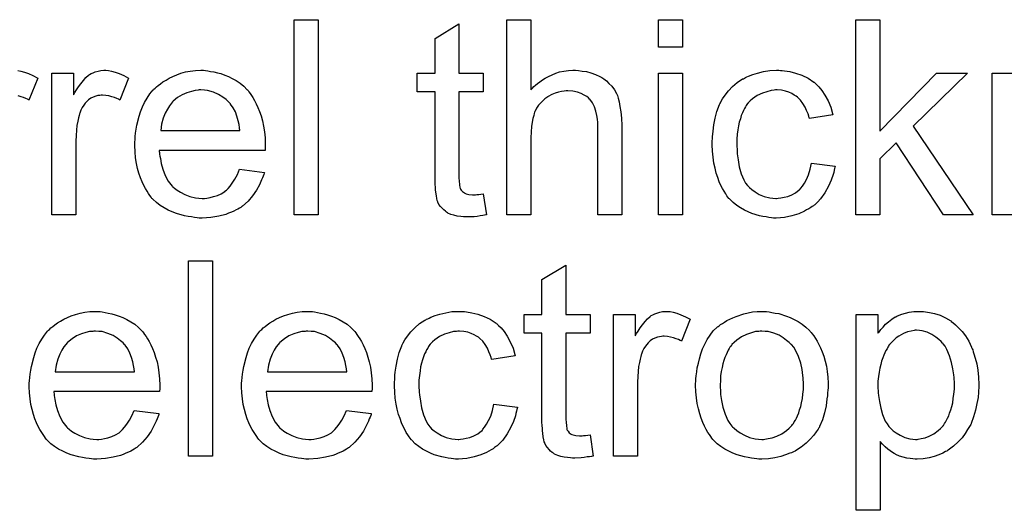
# Model space of a CAD drawing. Extents: x -2 to 8.5, y -2.9 to 5.2.
# Tile 158 of 207: x 4.082 to 4.486, y 2.457 to 2.658. Entities that reach past the tile are written whole.
import ezdxf

# ---------------------------------------------------------------- set-up
doc = ezdxf.new("R2010")
doc.units = 0
doc.layers.add('acc-ni-360-20-out-a_document', color=1, linetype='CONTINUOUS')

msp = doc.modelspace()

# ---------------------------------------------------------------- linework, layer by layer
at = {"layer": 'acc-ni-360-20-out-a_document', "color": 1}
for points in [[(4.204833, 2.577869), (4.194998, 2.577869), (4.194998, 2.657933), (4.204833, 2.657933), (4.204833, 2.577869)], [(4.262683, 2.63595), (4.272633, 2.63595), (4.272633, 2.628314), (4.262683, 2.628314), (4.262683, 2.594183), (4.262683, 2.593951), (4.262683, 2.593488), (4.262683, 2.592794), (4.262798, 2.591984), (4.262914, 2.590133), (4.26303, 2.589323), (4.263145, 2.588745), (4.263261, 2.588513), (4.263608, 2.58805), (4.264071, 2.587472), (4.264881, 2.586894), (4.265112, 2.586778), (4.265691, 2.586546), (4.266732, 2.586315), (4.268236, 2.586199), (4.269393, 2.586199), (4.269972, 2.586315), (4.270782, 2.586315), (4.271707, 2.586431), (4.272633, 2.586546), (4.273905, 2.577869), (4.273674, 2.577869), (4.273211, 2.577753), (4.272401, 2.577637), (4.27136, 2.577522), (4.270203, 2.57729), (4.26893, 2.577175), (4.266385, 2.577059), (4.265459, 2.577059), (4.264534, 2.577175), (4.263377, 2.57729), (4.261988, 2.577406), (4.2606, 2.577753), (4.259327, 2.5781), (4.258055, 2.578679), (4.257939, 2.578794), (4.257592, 2.579026), (4.257129, 2.579373), (4.256435, 2.579952), (4.255856, 2.58053), (4.255162, 2.58134), (4.254468, 2.58215), (4.254005, 2.583191), (4.254005, 2.583307), (4.253774, 2.58377), (4.253658, 2.584579), (4.253427, 2.585736), (4.253195, 2.587241), (4.253079, 2.588166), (4.253079, 2.589207), (4.252964, 2.59048), (4.252848, 2.591753), (4.252848, 2.593141), (4.252848, 2.594761), (4.252848, 2.628314), (4.245559, 2.628314), (4.245559, 2.63595), (4.252848, 2.63595), (4.252848, 2.650297), (4.262683, 2.656198), (4.262683, 2.63595)], [(4.292186, 2.62924), (4.292302, 2.629355), (4.292533, 2.629587), (4.29288, 2.629934), (4.293459, 2.630512), (4.294037, 2.631091), (4.294847, 2.631785), (4.295889, 2.632479), (4.29693, 2.633289), (4.298087, 2.633983), (4.299359, 2.634678), (4.302368, 2.63595), (4.303988, 2.636529), (4.305723, 2.636876), (4.307574, 2.637107), (4.309425, 2.637223), (4.310467, 2.637223), (4.311739, 2.637107), (4.313243, 2.636876), (4.314979, 2.636644), (4.31683, 2.636182), (4.318681, 2.635488), (4.320533, 2.634678), (4.320764, 2.634562), (4.321342, 2.634215), (4.322152, 2.633636), (4.323194, 2.632826), (4.324235, 2.631785), (4.325392, 2.630628), (4.326433, 2.62924), (4.327359, 2.62762), (4.327475, 2.627389), (4.327706, 2.62681), (4.328053, 2.625769), (4.3284, 2.624265), (4.328747, 2.622413), (4.329094, 2.620215), (4.329326, 2.617554), (4.329441, 2.614546), (4.329441, 2.577869), (4.319607, 2.577869), (4.319607, 2.614662), (4.319607, 2.614777), (4.319607, 2.615009), (4.319607, 2.615356), (4.319607, 2.615818), (4.319491, 2.617091), (4.31926, 2.618711), (4.318797, 2.620447), (4.318219, 2.622182), (4.317409, 2.623918), (4.316367, 2.625306), (4.316252, 2.625422), (4.315789, 2.625884), (4.315095, 2.626463), (4.314053, 2.627041), (4.312781, 2.627736), (4.311277, 2.628198), (4.309425, 2.628661), (4.307343, 2.628777), (4.306649, 2.628777), (4.305839, 2.628661), (4.304682, 2.628546), (4.303525, 2.628198), (4.302136, 2.627851), (4.300748, 2.627273), (4.299244, 2.626463), (4.299128, 2.626347), (4.298665, 2.626), (4.297971, 2.625537), (4.297161, 2.624843), (4.296236, 2.623918), (4.29531, 2.622876), (4.2945, 2.621604), (4.293806, 2.620215), (4.29369, 2.619984), (4.293574, 2.619521), (4.293343, 2.618595), (4.292996, 2.617438), (4.292649, 2.615934), (4.292417, 2.614083), (4.292302, 2.612), (4.292186, 2.609571), (4.292186, 2.577869), (4.282352, 2.577869), (4.282352, 2.657933), (4.292186, 2.657933), (4.292186, 2.62924)], [(4.354433, 2.646711), (4.344598, 2.646711), (4.344598, 2.657933), (4.354433, 2.657933), (4.354433, 2.646711)], [(4.435307, 2.612232), (4.458563, 2.63595), (4.471405, 2.63595), (4.449075, 2.614314), (4.473604, 2.577869), (4.461455, 2.577869), (4.442133, 2.607488), (4.435307, 2.600893), (4.435307, 2.577869), (4.425472, 2.577869), (4.425472, 2.657933), (4.435307, 2.657933), (4.435307, 2.612232)], [(4.081612, 2.637107), (4.082885, 2.636876), (4.084389, 2.636413), (4.086009, 2.635835), (4.08786, 2.635025), (4.089827, 2.633983), (4.08624, 2.624959), (4.086124, 2.625075), (4.085662, 2.625306), (4.084967, 2.625653), (4.084042, 2.626), (4.083001, 2.626347), (4.081728, 2.626694)], [(4.118868, 2.637107), (4.12014, 2.636876), (4.121644, 2.636413), (4.123264, 2.635835), (4.125115, 2.635025), (4.127082, 2.633983), (4.123495, 2.624959), (4.12338, 2.625075), (4.122917, 2.625306), (4.122223, 2.625653), (4.121297, 2.626), (4.120256, 2.626347), (4.118983, 2.626694), (4.117711, 2.626926), (4.116438, 2.627041), (4.115859, 2.627041), (4.115281, 2.626926), (4.114471, 2.62681), (4.113661, 2.626579), (4.11262, 2.626231), (4.111578, 2.625769), (4.110653, 2.625075), (4.110537, 2.624959), (4.11019, 2.624727), (4.109843, 2.624265), (4.109264, 2.623686), (4.108686, 2.622876), (4.108107, 2.621951), (4.107529, 2.620909), (4.107066, 2.619637), (4.10695, 2.619405), (4.106835, 2.618711), (4.106603, 2.61767), (4.106256, 2.616281), (4.105909, 2.614546), (4.105678, 2.612579), (4.105562, 2.610496), (4.105446, 2.608182), (4.105446, 2.577869), (4.095612, 2.577869), (4.095612, 2.63595), (4.104521, 2.63595), (4.104521, 2.627157), (4.104636, 2.627273), (4.105099, 2.628083), (4.105678, 2.629124), (4.106603, 2.630397), (4.107529, 2.631669), (4.10857, 2.633058), (4.109611, 2.634215), (4.110653, 2.63514), (4.110769, 2.635256), (4.111116, 2.635488), (4.11181, 2.635835), (4.112504, 2.636182), (4.11343, 2.636529), (4.114587, 2.636876), (4.115744, 2.637107), (4.117016, 2.637223), (4.117826, 2.637223), (4.118868, 2.637107)], [(4.158668, 2.637107), (4.159594, 2.636992), (4.160751, 2.63676), (4.162024, 2.636529), (4.163528, 2.636182), (4.164916, 2.635835), (4.166536, 2.635256), (4.16804, 2.634678), (4.16966, 2.633868), (4.17128, 2.632942), (4.172899, 2.631901), (4.174404, 2.630628), (4.175792, 2.62924), (4.175908, 2.629124), (4.176139, 2.628893), (4.176486, 2.62843), (4.176949, 2.627736), (4.177527, 2.626926), (4.178106, 2.626), (4.1788, 2.624843), (4.179494, 2.623455), (4.180189, 2.621951), (4.180883, 2.620331), (4.181461, 2.61848), (4.18204, 2.616513), (4.182502, 2.614314), (4.18285, 2.612), (4.183081, 2.609571), (4.183197, 2.60691), (4.183197, 2.606794), (4.183197, 2.606331), (4.183197, 2.605521), (4.183081, 2.604364), (4.139694, 2.604364), (4.139694, 2.604249), (4.139694, 2.603901), (4.139809, 2.603439), (4.139809, 2.602744), (4.139925, 2.601934), (4.140156, 2.601009), (4.140503, 2.598926), (4.141198, 2.596612), (4.142123, 2.594067), (4.143396, 2.591753), (4.145016, 2.58967), (4.145131, 2.58967), (4.145247, 2.589439), (4.145941, 2.58886), (4.146983, 2.58805), (4.148371, 2.587241), (4.150222, 2.586315), (4.152305, 2.585505), (4.154619, 2.584927), (4.155891, 2.584811), (4.15728, 2.584695), (4.158206, 2.584695), (4.159247, 2.584811), (4.16052, 2.585042), (4.161908, 2.585389), (4.163528, 2.585852), (4.165032, 2.586546), (4.166536, 2.587472), (4.166652, 2.587588), (4.16723, 2.58805), (4.167924, 2.588745), (4.168734, 2.58967), (4.16966, 2.590943), (4.170701, 2.592563), (4.171742, 2.594414), (4.172668, 2.596612), (4.18285, 2.59534), (4.18285, 2.595224), (4.182734, 2.594992), (4.182618, 2.59453), (4.182387, 2.593836), (4.18204, 2.593141), (4.181693, 2.592216), (4.180767, 2.590249), (4.17961, 2.58805), (4.17799, 2.585736), (4.176139, 2.583538), (4.173825, 2.581456), (4.173709, 2.581456), (4.173478, 2.581224), (4.173131, 2.580993), (4.172668, 2.580646), (4.171974, 2.580299), (4.17128, 2.579952), (4.170354, 2.579489), (4.169313, 2.579026), (4.168156, 2.578563), (4.166999, 2.5781), (4.164106, 2.577406), (4.160867, 2.576828), (4.15728, 2.576596), (4.156007, 2.576596), (4.155197, 2.576712), (4.154156, 2.576828), (4.152883, 2.577059), (4.151495, 2.57729), (4.149991, 2.577522), (4.146751, 2.578447), (4.145016, 2.579142), (4.143396, 2.579836), (4.14166, 2.580761), (4.140041, 2.581803), (4.138537, 2.58296), (4.137032, 2.584348), (4.136917, 2.584464), (4.136685, 2.584695), (4.136338, 2.585158), (4.135875, 2.585852), (4.135297, 2.586662), (4.134718, 2.587588), (4.134024, 2.588745), (4.13333, 2.590017), (4.132636, 2.591521), (4.131942, 2.593141), (4.131363, 2.594992), (4.130785, 2.596959), (4.130322, 2.599042), (4.129975, 2.601356), (4.129743, 2.603786), (4.129628, 2.606331), (4.129628, 2.606447), (4.129628, 2.607025), (4.129628, 2.60772), (4.129743, 2.608761), (4.129859, 2.610034), (4.129975, 2.611422), (4.130206, 2.613042), (4.130553, 2.614662), (4.131479, 2.618364), (4.132057, 2.620215), (4.132752, 2.622182), (4.133677, 2.624033), (4.134718, 2.625769), (4.135875, 2.627504), (4.137148, 2.629124), (4.137264, 2.62924), (4.137495, 2.629471), (4.137958, 2.629818), (4.138537, 2.630397), (4.139231, 2.630975), (4.140156, 2.631669), (4.141198, 2.632479), (4.14247, 2.633173), (4.143743, 2.633983), (4.145247, 2.634678), (4.146867, 2.635372), (4.148602, 2.63595), (4.150454, 2.636529), (4.152421, 2.636876), (4.154503, 2.637107), (4.156701, 2.637223), (4.157858, 2.637223), (4.158668, 2.637107)], [(4.354433, 2.577869), (4.344598, 2.577869), (4.344598, 2.63595), (4.354433, 2.63595), (4.354433, 2.577869)], [(4.394581, 2.637107), (4.395275, 2.637107), (4.3962, 2.636992), (4.398399, 2.636645), (4.400828, 2.636066), (4.403374, 2.63514), (4.405919, 2.633983), (4.408349, 2.632364), (4.408465, 2.632364), (4.40858, 2.632132), (4.409275, 2.631438), (4.410316, 2.630397), (4.411588, 2.628893), (4.412861, 2.627041), (4.414134, 2.624727), (4.415291, 2.622066), (4.416101, 2.618943), (4.406498, 2.617438), (4.406498, 2.617554), (4.406382, 2.61767), (4.406266, 2.618364), (4.405919, 2.619405), (4.405341, 2.620678), (4.404762, 2.622066), (4.403837, 2.62357), (4.402795, 2.624959), (4.401638, 2.626116), (4.401523, 2.626232), (4.40106, 2.626579), (4.40025, 2.627041), (4.399324, 2.62762), (4.398052, 2.628198), (4.396663, 2.628661), (4.395043, 2.629008), (4.393308, 2.629124), (4.392614, 2.629124), (4.392035, 2.629008), (4.390762, 2.628893), (4.389027, 2.62843), (4.387176, 2.627851), (4.385093, 2.626926), (4.383126, 2.625537), (4.382201, 2.624727), (4.381275, 2.623802), (4.381275, 2.623686), (4.381044, 2.62357), (4.380812, 2.623223), (4.380581, 2.622761), (4.380234, 2.622182), (4.379771, 2.621488), (4.379424, 2.620678), (4.378961, 2.619752), (4.378498, 2.618595), (4.378151, 2.617323), (4.377688, 2.615934), (4.377341, 2.61443), (4.37711, 2.61281), (4.376878, 2.610959), (4.376647, 2.608992), (4.376647, 2.60691), (4.376647, 2.606794), (4.376647, 2.606447), (4.376647, 2.605753), (4.376763, 2.605059), (4.376763, 2.604017), (4.376878, 2.602976), (4.377226, 2.60043), (4.377688, 2.597654), (4.378498, 2.594761), (4.37954, 2.592216), (4.380234, 2.590943), (4.381044, 2.589902), (4.381275, 2.58967), (4.381854, 2.589092), (4.382895, 2.588282), (4.384168, 2.587356), (4.385903, 2.586315), (4.38787, 2.585505), (4.390184, 2.584927), (4.391457, 2.584811), (4.392729, 2.584695), (4.392961, 2.584695), (4.393655, 2.584811), (4.394812, 2.584927), (4.396085, 2.585158), (4.397589, 2.585505), (4.399209, 2.586199), (4.400828, 2.587009), (4.402333, 2.588166), (4.402564, 2.588282), (4.402911, 2.58886), (4.403605, 2.58967), (4.404415, 2.590943), (4.405225, 2.592447), (4.406151, 2.594298), (4.406845, 2.596612), (4.407308, 2.599158), (4.417026, 2.597885), (4.417026, 2.597769), (4.416911, 2.597422), (4.416795, 2.596959), (4.416679, 2.596265), (4.416448, 2.59534), (4.416217, 2.594414), (4.415407, 2.5921), (4.414365, 2.58967), (4.412861, 2.587009), (4.41101, 2.584464), (4.409969, 2.583307), (4.408812, 2.58215), (4.408696, 2.582034), (4.408465, 2.581919), (4.408118, 2.581687), (4.407655, 2.58134), (4.407076, 2.580877), (4.406266, 2.580414), (4.405341, 2.579952), (4.404415, 2.579373), (4.402101, 2.578332), (4.399324, 2.577522), (4.396316, 2.576828), (4.394581, 2.576712), (4.392845, 2.576596), (4.391688, 2.576596), (4.390878, 2.576712), (4.389837, 2.576828), (4.38868, 2.577059), (4.387407, 2.577291), (4.386019, 2.577522), (4.382895, 2.578448), (4.381391, 2.579142), (4.379771, 2.579836), (4.378151, 2.580762), (4.376647, 2.581803), (4.375143, 2.58296), (4.373755, 2.584348), (4.373639, 2.584464), (4.373408, 2.584695), (4.37306, 2.585158), (4.372598, 2.585737), (4.372135, 2.586546), (4.371441, 2.587588), (4.370862, 2.588745), (4.370168, 2.590017), (4.369474, 2.591522), (4.368895, 2.593257), (4.368201, 2.594993), (4.367738, 2.597075), (4.367275, 2.599158), (4.366928, 2.601588), (4.366697, 2.604017), (4.366581, 2.606678), (4.366581, 2.606794), (4.366581, 2.607141), (4.366581, 2.607604), (4.366581, 2.608298), (4.366697, 2.609108), (4.366697, 2.610034), (4.366813, 2.611075), (4.366928, 2.612232), (4.367275, 2.614777), (4.367854, 2.617554), (4.368548, 2.620331), (4.369589, 2.623108), (4.369589, 2.623223), (4.369705, 2.623455), (4.369936, 2.623802), (4.370168, 2.624265), (4.370862, 2.625537), (4.371903, 2.627041), (4.373292, 2.628777), (4.374912, 2.630512), (4.376878, 2.632248), (4.379077, 2.633636), (4.379193, 2.633636), (4.379424, 2.633752), (4.379771, 2.633983), (4.380234, 2.634215), (4.380812, 2.634446), (4.381507, 2.634793), (4.383242, 2.635488), (4.385209, 2.636066), (4.387639, 2.636645), (4.390184, 2.637107), (4.392961, 2.637223), (4.393886, 2.637223), (4.394581, 2.637107)], [(4.491306, 2.577869), (4.481471, 2.577869), (4.481471, 2.63595), (4.490265, 2.63595)], [(4.156817, 2.629124), (4.156123, 2.629124), (4.15566, 2.629008), (4.154387, 2.628893), (4.152883, 2.628546), (4.151032, 2.627967), (4.149065, 2.627157), (4.147214, 2.626), (4.145363, 2.624496), (4.145131, 2.624265), (4.144669, 2.623686), (4.143859, 2.622645), (4.143049, 2.621256), (4.142123, 2.619637), (4.141313, 2.617554), (4.140619, 2.615124), (4.140272, 2.612463), (4.172784, 2.612463), (4.172784, 2.612579), (4.172784, 2.61281), (4.172668, 2.613157), (4.172668, 2.61362), (4.172437, 2.615009), (4.17209, 2.616513), (4.171511, 2.618364), (4.170932, 2.620099), (4.170007, 2.621835), (4.168966, 2.623339), (4.168966, 2.623455), (4.168734, 2.62357), (4.168156, 2.624265), (4.167114, 2.62519), (4.165726, 2.626231), (4.16399, 2.627273), (4.161908, 2.628198), (4.159478, 2.628893), (4.158206, 2.629008), (4.156817, 2.629124)], [(4.161561, 2.479015), (4.151726, 2.479015), (4.151726, 2.559079), (4.161561, 2.559079), (4.161561, 2.479015)], [(4.306533, 2.537096), (4.316483, 2.537096), (4.316483, 2.52946), (4.306533, 2.52946), (4.306533, 2.495329), (4.306533, 2.495097), (4.306533, 2.494634), (4.306533, 2.49394), (4.306649, 2.49313), (4.306764, 2.491279), (4.30688, 2.490469), (4.306996, 2.489891), (4.307111, 2.489659), (4.307458, 2.489196), (4.307921, 2.488618), (4.308731, 2.488039), (4.308963, 2.487924), (4.309541, 2.487692), (4.310582, 2.487461), (4.312087, 2.487345), (4.313243, 2.487345), (4.313822, 2.487461), (4.314632, 2.487461), (4.315557, 2.487577), (4.316483, 2.487692), (4.317756, 2.479015), (4.317524, 2.479015), (4.317062, 2.478899), (4.316252, 2.478783), (4.31521, 2.478668), (4.314053, 2.478436), (4.312781, 2.478321), (4.310235, 2.478205), (4.30931, 2.478205), (4.308384, 2.478321), (4.307227, 2.478436), (4.305839, 2.478552), (4.30445, 2.478899), (4.303178, 2.479246), (4.301905, 2.479825), (4.301789, 2.47994), (4.301442, 2.480172), (4.300979, 2.480519), (4.300285, 2.481097), (4.299707, 2.481676), (4.299012, 2.482486), (4.298318, 2.483296), (4.297855, 2.484337), (4.297855, 2.484453), (4.297624, 2.484916), (4.297508, 2.485725), (4.297277, 2.486882), (4.297046, 2.488387), (4.29693, 2.489312), (4.29693, 2.490353), (4.296814, 2.491626), (4.296698, 2.492899), (4.296698, 2.494287), (4.296698, 2.495907), (4.296698, 2.52946), (4.289409, 2.52946), (4.289409, 2.537096), (4.296698, 2.537096), (4.296698, 2.551443), (4.306533, 2.557344), (4.306533, 2.537096)], [(4.115396, 2.538253), (4.116322, 2.538137), (4.117479, 2.537906), (4.118752, 2.537675), (4.120256, 2.537328), (4.121644, 2.536981), (4.123264, 2.536402), (4.124768, 2.535823), (4.126388, 2.535014), (4.128008, 2.534088), (4.129628, 2.533047), (4.131132, 2.531774), (4.13252, 2.530386), (4.132636, 2.53027), (4.132867, 2.530039), (4.133214, 2.529576), (4.133677, 2.528881), (4.134256, 2.528072), (4.134834, 2.527146), (4.135528, 2.525989), (4.136222, 2.524601), (4.136917, 2.523097), (4.137611, 2.521477), (4.138189, 2.519626), (4.138768, 2.517659), (4.139231, 2.51546), (4.139578, 2.513146), (4.139809, 2.510717), (4.139925, 2.508055), (4.139925, 2.50794), (4.139925, 2.507477), (4.139925, 2.506667), (4.139809, 2.50551), (4.096422, 2.50551), (4.096422, 2.505394), (4.096422, 2.505047), (4.096537, 2.504584), (4.096537, 2.50389), (4.096653, 2.50308), (4.096885, 2.502155), (4.097232, 2.500072), (4.097926, 2.497758), (4.098851, 2.495213), (4.100124, 2.492899), (4.101744, 2.490816), (4.10186, 2.490816), (4.101975, 2.490585), (4.102669, 2.490006), (4.103711, 2.489196), (4.105099, 2.488387), (4.10695, 2.487461), (4.109033, 2.486651), (4.111347, 2.486073), (4.11262, 2.485957), (4.114008, 2.485841), (4.114934, 2.485841), (4.115975, 2.485957), (4.117248, 2.486188), (4.118636, 2.486535), (4.120256, 2.486998), (4.12176, 2.487692), (4.123264, 2.488618), (4.12338, 2.488734), (4.123958, 2.489196), (4.124653, 2.489891), (4.125462, 2.490816), (4.126388, 2.492089), (4.127429, 2.493709), (4.128471, 2.49556), (4.129396, 2.497758), (4.139578, 2.496485), (4.139578, 2.49637), (4.139462, 2.496138), (4.139346, 2.495676), (4.139115, 2.494981), (4.138768, 2.494287), (4.138421, 2.493362), (4.137495, 2.491395), (4.136338, 2.489196), (4.134718, 2.486882), (4.132867, 2.484684), (4.130553, 2.482602), (4.130438, 2.482602), (4.130206, 2.48237), (4.129859, 2.482139), (4.129396, 2.481792), (4.128702, 2.481445), (4.128008, 2.481097), (4.127082, 2.480635), (4.126041, 2.480172), (4.124884, 2.479709), (4.123727, 2.479246), (4.120834, 2.478552), (4.117595, 2.477974), (4.114008, 2.477742), (4.112735, 2.477742), (4.111926, 2.477858), (4.110884, 2.477974), (4.109611, 2.478205), (4.108223, 2.478436), (4.106719, 2.478668), (4.103479, 2.479593), (4.101744, 2.480287), (4.100124, 2.480982), (4.098389, 2.481907), (4.096769, 2.482949), (4.095265, 2.484106), (4.093761, 2.485494), (4.093645, 2.48561), (4.093414, 2.485841), (4.093066, 2.486304), (4.092604, 2.486998), (4.092025, 2.487808), (4.091447, 2.488734), (4.090752, 2.489891), (4.090058, 2.491163), (4.089364, 2.492667), (4.08867, 2.494287), (4.088091, 2.496138), (4.087513, 2.498105), (4.08705, 2.500188), (4.086703, 2.502502), (4.086472, 2.504932), (4.086356, 2.507477), (4.086356, 2.507593), (4.086356, 2.508171), (4.086356, 2.508865), (4.086472, 2.509907), (4.086587, 2.511179), (4.086703, 2.512568), (4.086934, 2.514188), (4.087281, 2.515807), (4.088207, 2.51951), (4.088785, 2.521361), (4.08948, 2.523328), (4.090405, 2.525179), (4.091447, 2.526915), (4.092604, 2.52865), (4.093876, 2.53027), (4.093992, 2.530386), (4.094223, 2.530617), (4.094686, 2.530964), (4.095265, 2.531543), (4.095959, 2.532121), (4.096885, 2.532815), (4.097926, 2.533625), (4.099199, 2.534319), (4.100471, 2.535129), (4.101975, 2.535823), (4.103595, 2.536518), (4.105331, 2.537096), (4.107182, 2.537675), (4.109149, 2.538022), (4.111231, 2.538253), (4.11343, 2.538369), (4.114587, 2.538369), (4.115396, 2.538253)], [(4.202519, 2.538253), (4.203444, 2.538137), (4.204601, 2.537906), (4.205874, 2.537675), (4.207378, 2.537328), (4.208766, 2.536981), (4.210386, 2.536402), (4.21189, 2.535823), (4.21351, 2.535014), (4.21513, 2.534088), (4.21675, 2.533047), (4.218254, 2.531774), (4.219642, 2.530386), (4.219758, 2.53027), (4.219989, 2.530039), (4.220336, 2.529576), (4.220799, 2.528881), (4.221378, 2.528072), (4.221956, 2.527146), (4.22265, 2.525989), (4.223345, 2.524601), (4.224039, 2.523097), (4.224733, 2.521477), (4.225311, 2.519626), (4.22589, 2.517659), (4.226353, 2.51546), (4.2267, 2.513146), (4.226931, 2.510717), (4.227047, 2.508055), (4.227047, 2.50794), (4.227047, 2.507477), (4.227047, 2.506667), (4.226931, 2.50551), (4.183544, 2.50551), (4.183544, 2.505394), (4.183544, 2.505047), (4.183659, 2.504584), (4.183659, 2.50389), (4.183775, 2.50308), (4.184007, 2.502155), (4.184354, 2.500072), (4.185048, 2.497758), (4.185974, 2.495213), (4.187246, 2.492899), (4.188866, 2.490816), (4.188982, 2.490816), (4.189097, 2.490585), (4.189792, 2.490006), (4.190833, 2.489196), (4.192221, 2.488387), (4.194073, 2.487461), (4.196155, 2.486651), (4.198469, 2.486073), (4.199742, 2.485957), (4.20113, 2.485841), (4.202056, 2.485841), (4.203097, 2.485957), (4.20437, 2.486188), (4.205758, 2.486535), (4.207378, 2.486998), (4.208882, 2.487692), (4.210386, 2.488618), (4.210502, 2.488734), (4.21108, 2.489196), (4.211775, 2.489891), (4.212584, 2.490816), (4.21351, 2.492089), (4.214551, 2.493709), (4.215593, 2.49556), (4.216518, 2.497758), (4.2267, 2.496485), (4.2267, 2.49637), (4.226584, 2.496138), (4.226468, 2.495676), (4.226237, 2.494981), (4.22589, 2.494287), (4.225543, 2.493362), (4.224617, 2.491395), (4.22346, 2.489196), (4.221841, 2.486882), (4.219989, 2.484684), (4.217675, 2.482602), (4.21756, 2.482602), (4.217328, 2.48237), (4.216981, 2.482139), (4.216518, 2.481792), (4.215824, 2.481445), (4.21513, 2.481097), (4.214204, 2.480635), (4.213163, 2.480172), (4.212006, 2.479709), (4.210849, 2.479246), (4.207957, 2.478552), (4.204717, 2.477974), (4.20113, 2.477742), (4.199858, 2.477742), (4.199048, 2.477858), (4.198006, 2.477974), (4.196734, 2.478205), (4.195345, 2.478436), (4.193841, 2.478668), (4.190601, 2.479593), (4.188866, 2.480287), (4.187246, 2.480982), (4.185511, 2.481907), (4.183891, 2.482949), (4.182387, 2.484106), (4.180883, 2.485494), (4.180767, 2.48561), (4.180536, 2.485841), (4.180189, 2.486304), (4.179726, 2.486998), (4.179147, 2.487808), (4.178569, 2.488734), (4.177874, 2.489891), (4.17718, 2.491163), (4.176486, 2.492667), (4.175792, 2.494287), (4.175213, 2.496138), (4.174635, 2.498105), (4.174172, 2.500188), (4.173825, 2.502502), (4.173594, 2.504932), (4.173478, 2.507477), (4.173478, 2.507593), (4.173478, 2.508171), (4.173478, 2.508865), (4.173594, 2.509907), (4.173709, 2.511179), (4.173825, 2.512568), (4.174056, 2.514188), (4.174404, 2.515807), (4.175329, 2.51951), (4.175908, 2.521361), (4.176602, 2.523328), (4.177527, 2.525179), (4.178569, 2.526915), (4.179726, 2.52865), (4.180998, 2.53027), (4.181114, 2.530386), (4.181346, 2.530617), (4.181808, 2.530964), (4.182387, 2.531543), (4.183081, 2.532121), (4.184007, 2.532815), (4.185048, 2.533625), (4.186321, 2.534319), (4.187593, 2.535129), (4.189097, 2.535823), (4.190717, 2.536518), (4.192453, 2.537096), (4.194304, 2.537675), (4.196271, 2.538022), (4.198353, 2.538253), (4.200552, 2.538369), (4.201709, 2.538369), (4.202519, 2.538253)], [(4.264187, 2.538253), (4.264881, 2.538253), (4.265806, 2.538137), (4.268005, 2.53779), (4.270435, 2.537212), (4.27298, 2.536286), (4.275525, 2.535129), (4.277955, 2.53351), (4.278071, 2.53351), (4.278186, 2.533278), (4.278881, 2.532584), (4.279922, 2.531543), (4.281195, 2.530039), (4.282467, 2.528187), (4.28374, 2.525873), (4.284897, 2.523212), (4.285707, 2.520088), (4.276104, 2.518584), (4.276104, 2.5187), (4.275988, 2.518816), (4.275872, 2.51951), (4.275525, 2.520551), (4.274947, 2.521824), (4.274368, 2.523212), (4.273443, 2.524716), (4.272401, 2.526105), (4.271244, 2.527262), (4.271129, 2.527377), (4.270666, 2.527724), (4.269856, 2.528187), (4.26893, 2.528766), (4.267658, 2.529344), (4.266269, 2.529807), (4.26465, 2.530154), (4.262914, 2.53027), (4.26222, 2.53027), (4.261641, 2.530154), (4.260369, 2.530039), (4.258633, 2.529576), (4.256782, 2.528997), (4.254699, 2.528072), (4.252732, 2.526683), (4.251807, 2.525873), (4.250881, 2.524948), (4.250881, 2.524832), (4.25065, 2.524716), (4.250418, 2.524369), (4.250187, 2.523906), (4.24984, 2.523328), (4.249377, 2.522634), (4.24903, 2.521824), (4.248567, 2.520898), (4.248104, 2.519741), (4.247757, 2.518468), (4.247294, 2.51708), (4.246947, 2.515576), (4.246716, 2.513956), (4.246485, 2.512105), (4.246253, 2.510138), (4.246253, 2.508055), (4.246253, 2.50794), (4.246253, 2.507593), (4.246253, 2.506898), (4.246369, 2.506204), (4.246369, 2.505163), (4.246485, 2.504122), (4.246832, 2.501576), (4.247294, 2.4988), (4.248104, 2.495907), (4.249146, 2.493362), (4.24984, 2.492089), (4.25065, 2.491048), (4.250881, 2.490816), (4.25146, 2.490238), (4.252501, 2.489428), (4.253774, 2.488502), (4.255509, 2.487461), (4.257476, 2.486651), (4.25979, 2.486073), (4.261063, 2.485957), (4.262336, 2.485841), (4.262567, 2.485841), (4.263261, 2.485957), (4.264418, 2.486073), (4.265691, 2.486304), (4.267195, 2.486651), (4.268815, 2.487345), (4.270435, 2.488155), (4.271939, 2.489312), (4.27217, 2.489428), (4.272517, 2.490006), (4.273211, 2.490816), (4.274021, 2.492089), (4.274831, 2.493593), (4.275757, 2.495444), (4.276451, 2.497758), (4.276914, 2.500304), (4.286632, 2.499031), (4.286632, 2.498915), (4.286517, 2.498568), (4.286401, 2.498105), (4.286285, 2.497411), (4.286054, 2.496485), (4.285823, 2.49556), (4.285013, 2.493246), (4.283971, 2.490816), (4.282467, 2.488155), (4.280616, 2.48561), (4.279575, 2.484453), (4.278418, 2.483296), (4.278302, 2.48318), (4.278071, 2.483064), (4.277724, 2.482833), (4.277261, 2.482486), (4.276682, 2.482023), (4.275872, 2.48156), (4.274947, 2.481097), (4.274021, 2.480519), (4.271707, 2.479478), (4.26893, 2.478668), (4.265922, 2.477974), (4.264187, 2.477858), (4.262451, 2.477742), (4.261294, 2.477742), (4.260484, 2.477858), (4.259443, 2.477974), (4.258286, 2.478205), (4.257013, 2.478436), (4.255625, 2.478668), (4.252501, 2.479593), (4.250997, 2.480287), (4.249377, 2.480982), (4.247757, 2.481907), (4.246253, 2.482949), (4.244749, 2.484106), (4.243361, 2.485494), (4.243245, 2.48561), (4.243014, 2.485841), (4.242667, 2.486304), (4.242204, 2.486882), (4.241741, 2.487692), (4.241047, 2.488734), (4.240468, 2.489891), (4.239774, 2.491163), (4.23908, 2.492667), (4.238501, 2.494403), (4.237807, 2.496138), (4.237344, 2.498221), (4.236882, 2.500304), (4.236534, 2.502733), (4.236303, 2.505163), (4.236187, 2.507824), (4.236187, 2.50794), (4.236187, 2.508287), (4.236187, 2.50875), (4.236187, 2.509444), (4.236303, 2.510254), (4.236303, 2.511179), (4.236419, 2.512221), (4.236534, 2.513378), (4.236882, 2.515923), (4.23746, 2.5187), (4.238154, 2.521477), (4.239195, 2.524253), (4.239195, 2.524369), (4.239311, 2.524601), (4.239543, 2.524948), (4.239774, 2.52541), (4.240468, 2.526683), (4.24151, 2.528187), (4.242898, 2.529923), (4.244518, 2.531658), (4.246485, 2.533394), (4.248683, 2.534782), (4.248799, 2.534782), (4.24903, 2.534898), (4.249377, 2.535129), (4.24984, 2.535361), (4.250418, 2.535592), (4.251113, 2.535939), (4.252848, 2.536633), (4.254815, 2.537212), (4.257245, 2.53779), (4.25979, 2.538253), (4.262567, 2.538369), (4.263493, 2.538369), (4.264187, 2.538253)], [(4.349342, 2.538253), (4.350615, 2.538022), (4.352119, 2.537559), (4.353739, 2.536981), (4.35559, 2.536171), (4.357557, 2.535129), (4.35397, 2.526105), (4.353854, 2.52622), (4.353391, 2.526452), (4.352697, 2.526799), (4.351772, 2.527146), (4.35073, 2.527493), (4.349458, 2.52784), (4.348185, 2.528072), (4.346912, 2.528187), (4.346334, 2.528187), (4.345755, 2.528072), (4.344945, 2.527956), (4.344135, 2.527725), (4.343094, 2.527378), (4.342053, 2.526915), (4.341127, 2.52622), (4.341011, 2.526105), (4.340664, 2.525873), (4.340317, 2.525411), (4.339739, 2.524832), (4.33916, 2.524022), (4.338582, 2.523097), (4.338003, 2.522055), (4.337541, 2.520783), (4.337425, 2.520551), (4.337309, 2.519857), (4.337078, 2.518816), (4.336731, 2.517427), (4.336383, 2.515692), (4.336152, 2.513725), (4.336036, 2.511642), (4.335921, 2.509328), (4.335921, 2.479015), (4.326086, 2.479015), (4.326086, 2.537096), (4.334995, 2.537096), (4.334995, 2.528303), (4.335111, 2.528419), (4.335574, 2.529229), (4.336152, 2.53027), (4.337078, 2.531543), (4.338003, 2.532815), (4.339045, 2.534204), (4.340086, 2.535361), (4.341127, 2.536286), (4.341243, 2.536402), (4.34159, 2.536633), (4.342284, 2.536981), (4.342978, 2.537328), (4.343904, 2.537675), (4.345061, 2.538022), (4.346218, 2.538253), (4.347491, 2.538369), (4.348301, 2.538369), (4.349342, 2.538253)], [(4.388911, 2.538253), (4.389953, 2.538138), (4.39111, 2.537906), (4.392382, 2.537675), (4.393886, 2.537443), (4.39701, 2.536402), (4.39863, 2.535824), (4.40025, 2.535014), (4.40187, 2.534204), (4.403489, 2.533047), (4.404994, 2.53189), (4.406498, 2.530501), (4.406613, 2.530386), (4.406845, 2.530154), (4.407192, 2.529691), (4.407655, 2.529113), (4.408233, 2.528303), (4.408927, 2.527262), (4.409622, 2.526105), (4.410316, 2.524832), (4.41101, 2.523444), (4.411704, 2.521708), (4.412398, 2.519973), (4.412977, 2.518006), (4.41344, 2.515923), (4.413787, 2.513725), (4.414018, 2.511411), (4.414134, 2.508865), (4.414134, 2.50875), (4.414134, 2.508403), (4.414134, 2.507824), (4.414134, 2.507014), (4.414018, 2.506089), (4.413903, 2.504932), (4.413903, 2.503775), (4.413671, 2.502502), (4.413324, 2.49961), (4.41263, 2.496717), (4.41182, 2.493825), (4.410663, 2.491163), (4.410663, 2.491048), (4.410547, 2.490932), (4.410316, 2.490585), (4.410084, 2.490122), (4.409275, 2.488965), (4.408233, 2.487577), (4.406845, 2.485957), (4.405109, 2.484337), (4.403142, 2.482717), (4.400828, 2.481213), (4.400713, 2.481213), (4.400597, 2.481097), (4.40025, 2.480866), (4.399671, 2.480635), (4.399093, 2.480403), (4.398399, 2.480172), (4.396663, 2.479478), (4.394696, 2.478899), (4.392267, 2.478321), (4.389721, 2.477858), (4.386944, 2.477742), (4.385787, 2.477742), (4.384862, 2.477858), (4.38382, 2.477974), (4.382663, 2.478205), (4.381275, 2.478436), (4.379887, 2.478668), (4.376763, 2.479593), (4.375027, 2.480288), (4.373408, 2.480982), (4.371788, 2.481907), (4.370168, 2.482949), (4.368664, 2.484106), (4.36716, 2.485494), (4.367044, 2.48561), (4.366813, 2.485841), (4.366466, 2.486304), (4.366003, 2.486998), (4.365424, 2.487808), (4.364846, 2.488734), (4.364151, 2.489891), (4.363457, 2.491279), (4.362763, 2.492783), (4.362069, 2.494519), (4.36149, 2.49637), (4.360912, 2.498337), (4.360449, 2.500535), (4.360102, 2.502849), (4.359871, 2.505394), (4.359755, 2.508056), (4.359755, 2.508287), (4.359755, 2.50875), (4.359871, 2.50956), (4.359871, 2.510717), (4.359986, 2.511989), (4.360218, 2.513609), (4.360449, 2.515229), (4.360912, 2.51708), (4.361375, 2.518931), (4.361953, 2.520898), (4.362647, 2.522981), (4.363573, 2.524948), (4.364499, 2.526799), (4.365771, 2.52865), (4.367044, 2.530386), (4.368664, 2.53189), (4.368779, 2.532006), (4.369011, 2.532121), (4.369474, 2.532468), (4.370052, 2.532931), (4.370746, 2.533394), (4.371672, 2.533972), (4.372598, 2.534551), (4.373755, 2.535129), (4.375027, 2.535708), (4.376416, 2.536286), (4.37954, 2.537328), (4.383126, 2.538138), (4.384977, 2.538253), (4.386944, 2.538369), (4.388101, 2.538369), (4.388911, 2.538253)], [(4.45324, 2.538253), (4.45405, 2.538138), (4.455786, 2.537906), (4.457868, 2.537443), (4.460067, 2.536749), (4.462265, 2.535708), (4.464463, 2.534435), (4.464579, 2.534435), (4.464695, 2.534204), (4.465389, 2.533741), (4.46643, 2.532815), (4.467703, 2.531658), (4.469091, 2.530154), (4.47048, 2.528303), (4.471868, 2.526105), (4.473025, 2.523675), (4.473025, 2.523559), (4.473141, 2.523328), (4.473257, 2.522981), (4.473488, 2.522518), (4.473719, 2.521824), (4.473951, 2.521014), (4.474529, 2.519163), (4.475108, 2.516849), (4.475571, 2.514303), (4.475918, 2.511411), (4.476033, 2.508403), (4.476033, 2.508287), (4.476033, 2.508056), (4.476033, 2.507593), (4.476033, 2.506899), (4.475918, 2.506089), (4.475918, 2.505163), (4.475686, 2.503081), (4.475224, 2.500535), (4.474645, 2.497874), (4.473835, 2.495097), (4.472794, 2.49232), (4.472794, 2.492205), (4.472678, 2.491973), (4.472447, 2.491626), (4.472215, 2.491163), (4.471405, 2.489891), (4.470364, 2.488271), (4.469091, 2.486535), (4.467472, 2.4848), (4.46562, 2.483064), (4.463422, 2.481445), (4.463306, 2.481445), (4.463191, 2.481329), (4.462844, 2.481097), (4.462381, 2.480866), (4.461224, 2.480288), (4.459604, 2.479593), (4.457637, 2.478899), (4.455555, 2.478321), (4.453125, 2.477858), (4.450695, 2.477742), (4.449885, 2.477742), (4.44896, 2.477858), (4.447803, 2.477974), (4.446414, 2.478205), (4.44491, 2.478552), (4.443406, 2.479015), (4.441902, 2.479709), (4.441786, 2.479825), (4.441208, 2.480056), (4.440514, 2.480519), (4.439588, 2.481213), (4.438662, 2.481907), (4.437505, 2.482833), (4.436464, 2.483874), (4.435538, 2.485031), (4.435538, 2.4568), (4.425704, 2.4568), (4.425704, 2.537096), (4.434613, 2.537096), (4.434613, 2.52946), (4.434729, 2.529691), (4.435191, 2.530154), (4.43577, 2.530964), (4.436695, 2.53189), (4.437737, 2.533047), (4.438894, 2.534088), (4.440282, 2.535129), (4.441671, 2.536055), (4.441902, 2.536171), (4.442365, 2.536402), (4.44329, 2.536749), (4.444447, 2.537212), (4.445836, 2.537675), (4.447456, 2.538022), (4.449307, 2.538253), (4.451389, 2.538369), (4.452662, 2.538369), (4.45324, 2.538253)], [(4.113545, 2.53027), (4.112851, 2.53027), (4.112388, 2.530154), (4.111116, 2.530039), (4.109611, 2.529691), (4.10776, 2.529113), (4.105793, 2.528303), (4.103942, 2.527146), (4.102091, 2.525642), (4.10186, 2.52541), (4.101397, 2.524832), (4.100587, 2.523791), (4.099777, 2.522402), (4.098851, 2.520782), (4.098042, 2.5187), (4.097347, 2.51627), (4.097, 2.513609), (4.129512, 2.513609), (4.129512, 2.513725), (4.129512, 2.513956), (4.129396, 2.514303), (4.129396, 2.514766), (4.129165, 2.516155), (4.128818, 2.517659), (4.128239, 2.51951), (4.127661, 2.521245), (4.126735, 2.522981), (4.125694, 2.524485), (4.125694, 2.524601), (4.125462, 2.524716), (4.124884, 2.52541), (4.123843, 2.526336), (4.122454, 2.527377), (4.120719, 2.528419), (4.118636, 2.529344), (4.116206, 2.530039), (4.114934, 2.530154), (4.113545, 2.53027)], [(4.200667, 2.53027), (4.199973, 2.53027), (4.19951, 2.530154), (4.198238, 2.530039), (4.196734, 2.529691), (4.194882, 2.529113), (4.192916, 2.528303), (4.191064, 2.527146), (4.189213, 2.525642), (4.188982, 2.52541), (4.188519, 2.524832), (4.187709, 2.523791), (4.186899, 2.522402), (4.185974, 2.520782), (4.185164, 2.5187), (4.184469, 2.51627), (4.184122, 2.513609), (4.216634, 2.513609), (4.216634, 2.513725), (4.216634, 2.513956), (4.216518, 2.514303), (4.216518, 2.514766), (4.216287, 2.516155), (4.21594, 2.517659), (4.215361, 2.51951), (4.214783, 2.521245), (4.213857, 2.522981), (4.212816, 2.524485), (4.212816, 2.524601), (4.212584, 2.524716), (4.212006, 2.52541), (4.210965, 2.526336), (4.209576, 2.527377), (4.207841, 2.528419), (4.205758, 2.529344), (4.203328, 2.530039), (4.202056, 2.530154), (4.200667, 2.53027)], [(4.386944, 2.53027), (4.38625, 2.53027), (4.385672, 2.530154), (4.384399, 2.530039), (4.382663, 2.529576), (4.380697, 2.528882), (4.378614, 2.527956), (4.376647, 2.526568), (4.375606, 2.525642), (4.37468, 2.524716), (4.37468, 2.524601), (4.374449, 2.524485), (4.374217, 2.524138), (4.37387, 2.523675), (4.373523, 2.523097), (4.373176, 2.522402), (4.372713, 2.521477), (4.372251, 2.520551), (4.371788, 2.519394), (4.371325, 2.518237), (4.370978, 2.516849), (4.370631, 2.515345), (4.370284, 2.513725), (4.370052, 2.511989), (4.369936, 2.510023), (4.369821, 2.508056), (4.369821, 2.50794), (4.369821, 2.507593), (4.369821, 2.507014), (4.369936, 2.506204), (4.369936, 2.505279), (4.370052, 2.504238), (4.370399, 2.501808), (4.370978, 2.499031), (4.371903, 2.496254), (4.37306, 2.493593), (4.37387, 2.492436), (4.37468, 2.491279), (4.374796, 2.491279), (4.374912, 2.491048), (4.375606, 2.490469), (4.376647, 2.489544), (4.378035, 2.488618), (4.379771, 2.487577), (4.381854, 2.486651), (4.384283, 2.486073), (4.385556, 2.485957), (4.386944, 2.485841), (4.387639, 2.485841), (4.388217, 2.485957), (4.38949, 2.486188), (4.391225, 2.486535), (4.393077, 2.48723), (4.395159, 2.488155), (4.397126, 2.489544), (4.398167, 2.490469), (4.399093, 2.491395), (4.399209, 2.49151), (4.399324, 2.491626), (4.399556, 2.491973), (4.399903, 2.492436), (4.40025, 2.493015), (4.400713, 2.493709), (4.401176, 2.494634), (4.401638, 2.49556), (4.402101, 2.496717), (4.402448, 2.49799), (4.402911, 2.499378), (4.403258, 2.500882), (4.403605, 2.502618), (4.403837, 2.504353), (4.404068, 2.50632), (4.404068, 2.508403), (4.404068, 2.508518), (4.404068, 2.508865), (4.404068, 2.509444), (4.403952, 2.510138), (4.403952, 2.511064), (4.403837, 2.512105), (4.403489, 2.514535), (4.402911, 2.51708), (4.401985, 2.519857), (4.400713, 2.522402), (4.400019, 2.523675), (4.399093, 2.524716), (4.399093, 2.524832), (4.398861, 2.524948), (4.398167, 2.525642), (4.397126, 2.526452), (4.395738, 2.527493), (4.394002, 2.528535), (4.391919, 2.52946), (4.389605, 2.530039), (4.388333, 2.530154), (4.386944, 2.53027)], [(4.450464, 2.530617), (4.449885, 2.530617), (4.449422, 2.530501), (4.448265, 2.53027), (4.446761, 2.529923), (4.445026, 2.529229), (4.443175, 2.528187), (4.442133, 2.527493), (4.441208, 2.526683), (4.440282, 2.525758), (4.439356, 2.524716), (4.439356, 2.524601), (4.439125, 2.524485), (4.438894, 2.524138), (4.438662, 2.523675), (4.438315, 2.522981), (4.437852, 2.522287), (4.43739, 2.521361), (4.437042, 2.520436), (4.43658, 2.519278), (4.436117, 2.518006), (4.43577, 2.516617), (4.435307, 2.515113), (4.435076, 2.513378), (4.434844, 2.511642), (4.434613, 2.509791), (4.434613, 2.507709), (4.434613, 2.507593), (4.434613, 2.507246), (4.434613, 2.506667), (4.434729, 2.505857), (4.434729, 2.504932), (4.434844, 2.50389), (4.435191, 2.501461), (4.43577, 2.498684), (4.436464, 2.496023), (4.437621, 2.493362), (4.438315, 2.492205), (4.439125, 2.491163), (4.439356, 2.490932), (4.439935, 2.490354), (4.440861, 2.489428), (4.442133, 2.488502), (4.443753, 2.487577), (4.445604, 2.486651), (4.447687, 2.486073), (4.448844, 2.485957), (4.450001, 2.485841), (4.450695, 2.485841), (4.451158, 2.485957), (4.452315, 2.486188), (4.453935, 2.486535), (4.45567, 2.48723), (4.457521, 2.488155), (4.459373, 2.489544), (4.460298, 2.490354), (4.461224, 2.491279), (4.461224, 2.491395), (4.461455, 2.49151), (4.461687, 2.491858), (4.461918, 2.49232), (4.462381, 2.492899), (4.462728, 2.493709), (4.463191, 2.494519), (4.463654, 2.49556), (4.464001, 2.496601), (4.464463, 2.49799), (4.464926, 2.499378), (4.465273, 2.500882), (4.465505, 2.502618), (4.465736, 2.504469), (4.465967, 2.506436), (4.465967, 2.508518), (4.465967, 2.508634), (4.465967, 2.508981), (4.465967, 2.50956), (4.465852, 2.51037), (4.465852, 2.511295), (4.465736, 2.512336), (4.465389, 2.514766), (4.46481, 2.517427), (4.464001, 2.520088), (4.462844, 2.522749), (4.462149, 2.524022), (4.46134, 2.525064), (4.46134, 2.525179), (4.461108, 2.525295), (4.46053, 2.525989), (4.459604, 2.526799), (4.458331, 2.52784), (4.456712, 2.528882), (4.45486, 2.529807), (4.452778, 2.530386), (4.451621, 2.530501), (4.450464, 2.530617)]]:
    msp.add_lwpolyline(points, dxfattribs=at)

doc.saveas('drawing.dxf')
